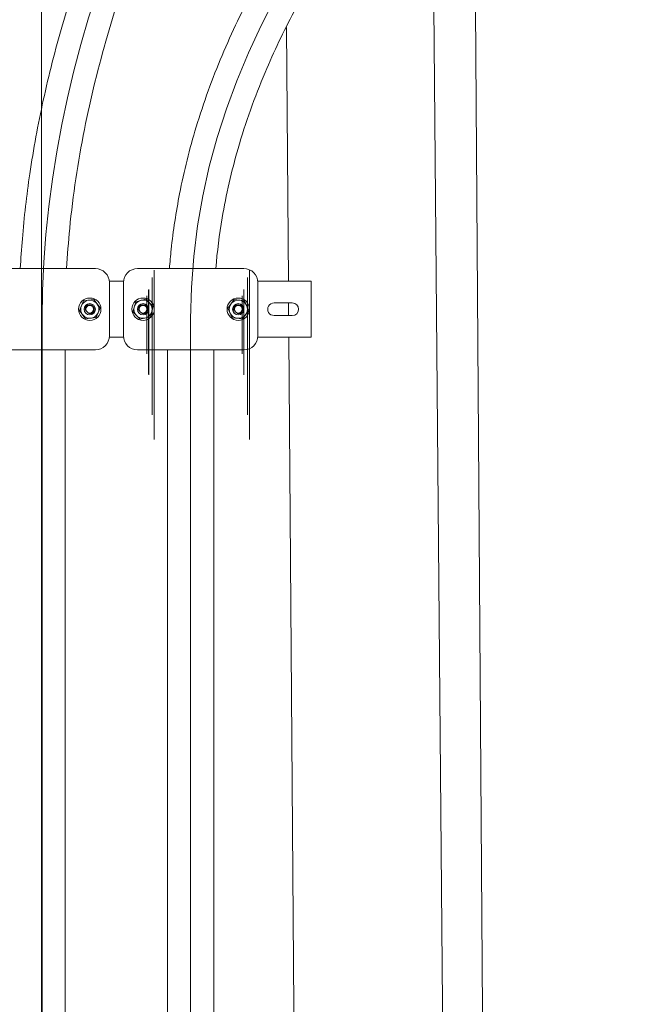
# Model space of a CAD drawing. Header units: millimetres. Extents: x -2674 to -2203, y -551 to -52.
# Tile 78 of 138: x -2290.56 to -2286.1, y -122.02 to -114.98. Entities that reach past the tile are written whole.
import ezdxf
from ezdxf.lldxf.tags import DXFTag

# ---------------------------------------------------------------- set-up
doc = ezdxf.new("R2010")
doc.units = ezdxf.units.MM
doc.linetypes.add('New Line3', pattern=[1.5, 1, -0.5])
doc.layers.add('layer 1', color=7, linetype='Continuous')
tags = doc.linetypes.add('New Line2', pattern=[28.3, 19, -3.1, 3.1, -3.1]).pattern_tags.tags
tags[10:11] = [DXFTag(74, 4), DXFTag(75, 0), DXFTag(340, '0'), DXFTag(46, 1.0), DXFTag(50, 0.0), DXFTag(44, 0.0), DXFTag(45, 0.0)]
tags[8:9] = [DXFTag(74, 4), DXFTag(75, 0), DXFTag(340, '0'), DXFTag(46, 1.0), DXFTag(50, 0.0), DXFTag(44, 0.0), DXFTag(45, 0.0)]
tags[6:7] = [DXFTag(74, 4), DXFTag(75, 0), DXFTag(340, '0'), DXFTag(46, 1.0), DXFTag(50, 0.0), DXFTag(44, 0.0), DXFTag(45, 0.0)]
tags[4:5] = [DXFTag(74, 4), DXFTag(75, 0), DXFTag(340, '0'), DXFTag(46, 1.0), DXFTag(50, 0.0), DXFTag(44, 0.0), DXFTag(45, 0.0)]
tags = doc.linetypes.add('New Line4', pattern=[28.3, 19, -3.1, 3.1, -3.1]).pattern_tags.tags
tags[10:11] = [DXFTag(74, 4), DXFTag(75, 0), DXFTag(340, '0'), DXFTag(46, 1.0), DXFTag(50, 0.0), DXFTag(44, 0.0), DXFTag(45, 0.0)]
tags[8:9] = [DXFTag(74, 4), DXFTag(75, 0), DXFTag(340, '0'), DXFTag(46, 1.0), DXFTag(50, 0.0), DXFTag(44, 0.0), DXFTag(45, 0.0)]
tags[6:7] = [DXFTag(74, 4), DXFTag(75, 0), DXFTag(340, '0'), DXFTag(46, 1.0), DXFTag(50, 0.0), DXFTag(44, 0.0), DXFTag(45, 0.0)]
tags[4:5] = [DXFTag(74, 4), DXFTag(75, 0), DXFTag(340, '0'), DXFTag(46, 1.0), DXFTag(50, 0.0), DXFTag(44, 0.0), DXFTag(45, 0.0)]
tags = doc.linetypes.add('New Line5', pattern=[28.3, 19, -3.1, 3.1, -3.1]).pattern_tags.tags
tags[10:11] = [DXFTag(74, 4), DXFTag(75, 0), DXFTag(340, '0'), DXFTag(46, 1.0), DXFTag(50, 0.0), DXFTag(44, 0.0), DXFTag(45, 0.0)]
tags[8:9] = [DXFTag(74, 4), DXFTag(75, 0), DXFTag(340, '0'), DXFTag(46, 1.0), DXFTag(50, 0.0), DXFTag(44, 0.0), DXFTag(45, 0.0)]
tags[6:7] = [DXFTag(74, 4), DXFTag(75, 0), DXFTag(340, '0'), DXFTag(46, 1.0), DXFTag(50, 0.0), DXFTag(44, 0.0), DXFTag(45, 0.0)]
tags[4:5] = [DXFTag(74, 4), DXFTag(75, 0), DXFTag(340, '0'), DXFTag(46, 1.0), DXFTag(50, 0.0), DXFTag(44, 0.0), DXFTag(45, 0.0)]

msp = doc.modelspace()

# ---------------------------------------------------------------- linework, layer by layer
at = {"layer": 'layer 1', "linetype": 'New Line2', "lineweight": 9}
msp.add_open_spline([(-2290.4011, -53.5515), (-2290.4011, -53.5515), (-2290.4011, -195.5515), (-2290.4011, -195.5515)], degree=3, dxfattribs=at)
at = {"layer": 'layer 1', "linetype": 'New Line3', "lineweight": 9}
msp.add_open_spline([(-2294.8763, -104.8515), (-2294.8763, -104.9849), (-2294.8763, -105.1182), (-2294.8763, -105.2515), (-2294.8763, -105.2515), (-2294.8763, -109.5183), (-2291.4661, -112.8538), (-2291.4661, -117.1205), (-2291.4661, -117.1205), (-2291.4661, -117.1259), (-2291.4661, -117.1312), (-2291.4661, -117.1365), (-2291.4661, -117.1365), (-2291.4661, -122.2647), (-2291.4661, -127.3924), (-2291.4661, -132.5205), (-2291.4661, -132.5205), (-2291.4661, -132.5259), (-2291.4661, -132.5312), (-2291.4661, -132.5365), (-2291.4661, -132.5365), (-2291.4661, -134.9504), (-2290.4011, -137.2491), (-2290.4011, -139.663), (-2290.4011, -139.663), (-2290.4011, -149.663), (-2290.4011, -159.663), (-2290.4011, -169.663)], degree=3, knots=[0, 0, 0, 0, 0.125, 0.125, 0.125, 0.125, 0.25, 0.25, 0.25, 0.25, 0.375, 0.375, 0.375, 0.375, 0.5, 0.5, 0.5, 0.5, 0.625, 0.625, 0.625, 0.625, 0.75, 0.75, 0.75, 0.75, 1, 1, 1, 1], dxfattribs=at)
at = {"layer": 'layer 1', "linetype": 'New Line4', "lineweight": 9}
msp.add_open_spline([(-2286.1763, -104.8515), (-2286.1763, -104.9849), (-2286.1763, -105.1182), (-2286.1763, -105.2515), (-2286.1763, -105.2515), (-2286.1763, -109.598), (-2290.3961, -112.7741), (-2290.3961, -117.1206), (-2290.3961, -117.1206), (-2290.3961, -117.1259), (-2290.3961, -117.1312), (-2290.3961, -117.1366), (-2290.3961, -117.1366), (-2290.3961, -122.2647), (-2290.3961, -127.3924), (-2290.3961, -132.5206), (-2290.3961, -132.5206), (-2290.3961, -132.5259), (-2290.3961, -132.5312), (-2290.3961, -132.5366), (-2290.3961, -132.5366), (-2290.3961, -134.9242), (-2290.4011, -137.2753), (-2290.4011, -139.663), (-2290.4011, -139.663), (-2290.4011, -149.663), (-2290.4011, -159.663), (-2290.4011, -169.663)], degree=3, knots=[0, 0, 0, 0, 0.125, 0.125, 0.125, 0.125, 0.25, 0.25, 0.25, 0.25, 0.375, 0.375, 0.375, 0.375, 0.5, 0.5, 0.5, 0.5, 0.625, 0.625, 0.625, 0.625, 0.75, 0.75, 0.75, 0.75, 1, 1, 1, 1], dxfattribs=at)
at = {"layer": 'layer 1', "linetype": 'New Line5', "lineweight": 9}
msp.add_open_spline([(-2281.6763, -104.8515), (-2281.6763, -104.9849), (-2281.6763, -105.1182), (-2281.6763, -105.2515), (-2281.6763, -105.2515), (-2281.6763, -110.0922), (-2289.3361, -112.2799), (-2289.3361, -117.1205), (-2289.3361, -117.1205), (-2289.3361, -117.1259), (-2289.3361, -117.1312), (-2289.3361, -117.1365), (-2289.3361, -117.1365), (-2289.3361, -122.2647), (-2289.3361, -127.3924), (-2289.3361, -132.5205), (-2289.3361, -132.5205), (-2289.3361, -132.5259), (-2289.3361, -132.5312), (-2289.3361, -132.5365), (-2289.3361, -132.5365), (-2289.3361, -134.9504), (-2290.4011, -137.2491), (-2290.4011, -139.663), (-2290.4011, -139.663), (-2290.4011, -149.663), (-2290.4011, -159.663), (-2290.4011, -169.663)], degree=3, knots=[0, 0, 0, 0, 0.125, 0.125, 0.125, 0.125, 0.25, 0.25, 0.25, 0.25, 0.375, 0.375, 0.375, 0.375, 0.5, 0.5, 0.5, 0.5, 0.625, 0.625, 0.625, 0.625, 0.75, 0.75, 0.75, 0.75, 1, 1, 1, 1], dxfattribs=at)
at = {"layer": 'layer 1', "lineweight": 9}
for points, knots in [([(-2286.3399, -105.2516), (-2286.3407, -105.3221), (-2286.3422, -105.3918), (-2286.3447, -105.4627), (-2286.3447, -105.4627), (-2286.3515, -105.6482), (-2286.3654, -105.8419), (-2286.3873, -106.0318), (-2286.3873, -106.0318), (-2286.4085, -106.2147), (-2286.437, -106.394), (-2286.4717, -106.5718), (-2286.4717, -106.5718), (-2286.5056, -106.7453), (-2286.5454, -106.9174), (-2286.5903, -107.0871), (-2286.5903, -107.0871), (-2286.6655, -107.3711), (-2286.755, -107.6485), (-2286.8546, -107.9196), (-2286.8546, -107.9196), (-2286.9521, -108.1853), (-2287.0594, -108.4449), (-2287.1733, -108.6997), (-2287.1733, -108.6997), (-2287.2867, -108.9532), (-2287.4066, -109.2019), (-2287.5307, -109.4471), (-2287.5307, -109.4471), (-2287.6537, -109.6904), (-2287.7808, -109.9303), (-2287.9101, -110.1683), (-2287.9101, -110.1683), (-2288.0395, -110.4067), (-2288.1712, -110.6431), (-2288.3033, -110.8792), (-2288.3033, -110.8792), (-2288.4355, -111.1153), (-2288.5683, -111.351), (-2288.6999, -111.5877), (-2288.6999, -111.5877), (-2288.8312, -111.8237), (-2288.9615, -112.0608), (-2289.089, -112.3003), (-2289.089, -112.3003), (-2289.188, -112.4863), (-2289.2854, -112.6739), (-2289.3802, -112.8635), (-2289.3802, -112.8635), (-2289.4746, -113.0523), (-2289.5665, -113.2433), (-2289.6548, -113.4369), (-2289.6548, -113.4369), (-2289.7442, -113.633), (-2289.83, -113.8319), (-2289.9107, -114.0341), (-2289.9107, -114.0341), (-2289.9737, -114.1916), (-2290.0336, -114.3511), (-2290.0899, -114.5128), (-2290.0899, -114.5128), (-2290.1479, -114.6797), (-2290.202, -114.8489), (-2290.2513, -115.0204), (-2290.2513, -115.0204), (-2290.3023, -115.1976), (-2290.3481, -115.3773), (-2290.3878, -115.5592), (-2290.3878, -115.5592), (-2290.4257, -115.7327), (-2290.4581, -115.9082), (-2290.4842, -116.0852), (-2290.4842, -116.0852), (-2290.5068, -116.239), (-2290.5247, -116.3939), (-2290.5375, -116.5495), (-2290.5375, -116.5495), (-2290.5433, -116.62), (-2290.5481, -116.6906), (-2290.5518, -116.7613)], [0, 0, 0, 0, 0.047619, 0.047619, 0.047619, 0.047619, 0.095238, 0.095238, 0.095238, 0.095238, 0.142857, 0.142857, 0.142857, 0.142857, 0.190476, 0.190476, 0.190476, 0.190476, 0.238095, 0.238095, 0.238095, 0.238095, 0.285714, 0.285714, 0.285714, 0.285714, 0.333333, 0.333333, 0.333333, 0.333333, 0.380952, 0.380952, 0.380952, 0.380952, 0.428571, 0.428571, 0.428571, 0.428571, 0.47619, 0.47619, 0.47619, 0.47619, 0.52381, 0.52381, 0.52381, 0.52381, 0.571429, 0.571429, 0.571429, 0.571429, 0.619048, 0.619048, 0.619048, 0.619048, 0.666667, 0.666667, 0.666667, 0.666667, 0.714286, 0.714286, 0.714286, 0.714286, 0.761905, 0.761905, 0.761905, 0.761905, 0.809524, 0.809524, 0.809524, 0.809524, 0.857143, 0.857143, 0.857143, 0.857143, 0.904762, 0.904762, 0.904762, 0.904762, 1, 1, 1, 1]), ([(-2290.2213, -116.7614), (-2290.2162, -116.6657), (-2290.2088, -116.5702), (-2290.1995, -116.475), (-2290.1995, -116.475), (-2290.1762, -116.2369), (-2290.1406, -116.0007), (-2290.0944, -115.7682), (-2290.0944, -115.7682), (-2290.049, -115.5405), (-2289.9934, -115.3163), (-2289.9297, -115.0962), (-2289.9297, -115.0962), (-2289.8668, -114.8787), (-2289.7959, -114.6651), (-2289.7188, -114.4552), (-2289.7188, -114.4552), (-2289.6045, -114.1435), (-2289.4767, -113.8401), (-2289.3405, -113.5431), (-2289.3405, -113.5431), (-2289.2062, -113.2503), (-2289.0637, -112.9638), (-2288.9166, -112.6812), (-2288.9166, -112.6812), (-2288.7208, -112.3051), (-2288.5168, -111.936), (-2288.3112, -111.5683), (-2288.3112, -111.5683), (-2288.1057, -111.2006), (-2287.8985, -110.8344), (-2287.6955, -110.4641), (-2287.6955, -110.4641), (-2287.493, -110.0946), (-2287.2948, -109.721), (-2287.1079, -109.3381), (-2287.1079, -109.3381), (-2287.0146, -109.1468), (-2286.9241, -108.9531), (-2286.8375, -108.7566), (-2286.8375, -108.7566), (-2286.7497, -108.557), (-2286.666, -108.3545), (-2286.5878, -108.1486), (-2286.5878, -108.1486), (-2286.5084, -107.9395), (-2286.4347, -107.7269), (-2286.3683, -107.5106), (-2286.3683, -107.5106), (-2286.3274, -107.3773), (-2286.2893, -107.2426), (-2286.2544, -107.1065), (-2286.2544, -107.1065), (-2286.2154, -106.9545), (-2286.1804, -106.8008), (-2286.15, -106.646), (-2286.15, -106.646), (-2286.1158, -106.4721), (-2286.0873, -106.2969), (-2286.0654, -106.1184), (-2286.0654, -106.1184), (-2286.0409, -105.9185), (-2286.0246, -105.7144), (-2286.0165, -105.5188), (-2286.0165, -105.5188), (-2286.0128, -105.4291), (-2286.0108, -105.3412), (-2286.0099, -105.2516)], [0, 0, 0, 0, 0.055556, 0.055556, 0.055556, 0.055556, 0.111111, 0.111111, 0.111111, 0.111111, 0.166667, 0.166667, 0.166667, 0.166667, 0.222222, 0.222222, 0.222222, 0.222222, 0.277778, 0.277778, 0.277778, 0.277778, 0.333333, 0.333333, 0.333333, 0.333333, 0.388889, 0.388889, 0.388889, 0.388889, 0.444444, 0.444444, 0.444444, 0.444444, 0.5, 0.5, 0.5, 0.5, 0.555556, 0.555556, 0.555556, 0.555556, 0.611111, 0.611111, 0.611111, 0.611111, 0.666667, 0.666667, 0.666667, 0.666667, 0.722222, 0.722222, 0.722222, 0.722222, 0.777778, 0.777778, 0.777778, 0.777778, 0.833333, 0.833333, 0.833333, 0.833333, 0.888889, 0.888889, 0.888889, 0.888889, 1, 1, 1, 1]), ([(-2281.8396, -105.2516), (-2281.8404, -105.2946), (-2281.8416, -105.3376), (-2281.8433, -105.3811), (-2281.8433, -105.3811), (-2281.8493, -105.5384), (-2281.8621, -105.7028), (-2281.8845, -105.8637), (-2281.8845, -105.8637), (-2281.9059, -106.0177), (-2281.9361, -106.1685), (-2281.9737, -106.3175), (-2281.9737, -106.3175), (-2282.0111, -106.4654), (-2282.0559, -106.6116), (-2282.1072, -106.7548), (-2282.1072, -106.7548), (-2282.1776, -106.9509), (-2282.2605, -107.1415), (-2282.3529, -107.3262), (-2282.3529, -107.3262), (-2282.4496, -107.5193), (-2282.5567, -107.7059), (-2282.6716, -107.8866), (-2282.6716, -107.8866), (-2282.7926, -108.0767), (-2282.9221, -108.2602), (-2283.0577, -108.4382), (-2283.0577, -108.4382), (-2283.23, -108.6642), (-2283.412, -108.8812), (-2283.6002, -109.0916), (-2283.6002, -109.0916), (-2283.7951, -109.3096), (-2283.9967, -109.5205), (-2284.2021, -109.7267), (-2284.2021, -109.7267), (-2284.4102, -109.9356), (-2284.6222, -110.1396), (-2284.8363, -110.3412), (-2284.8363, -110.3412), (-2285.0508, -110.5432), (-2285.2672, -110.7427), (-2285.484, -110.9418), (-2285.484, -110.9418), (-2285.6989, -111.1391), (-2285.9141, -111.336), (-2286.1282, -111.5345), (-2286.1282, -111.5345), (-2286.3381, -111.7293), (-2286.5469, -111.9256), (-2286.753, -112.1255), (-2286.753, -112.1255), (-2286.9548, -112.3212), (-2287.1539, -112.5204), (-2287.3484, -112.7249), (-2287.3484, -112.7249), (-2287.5427, -112.9292), (-2287.7323, -113.1389), (-2287.9146, -113.3562), (-2287.9146, -113.3562), (-2288.096, -113.5724), (-2288.27, -113.796), (-2288.4329, -114.0293), (-2288.4329, -114.0293), (-2288.5948, -114.2611), (-2288.7457, -114.5025), (-2288.8802, -114.7543), (-2288.8802, -114.7543), (-2288.9642, -114.9117), (-2289.0418, -115.0731), (-2289.1115, -115.2386), (-2289.1115, -115.2386), (-2289.1816, -115.4051), (-2289.2437, -115.5756), (-2289.2964, -115.7495), (-2289.2964, -115.7495), (-2289.3438, -115.906), (-2289.3836, -116.0652), (-2289.415, -116.2264), (-2289.415, -116.2264), (-2289.4406, -116.3581), (-2289.4606, -116.4912), (-2289.4749, -116.6249), (-2289.4749, -116.6249), (-2289.4797, -116.6703), (-2289.4839, -116.7158), (-2289.4874, -116.7613)], [0, 0, 0, 0, 0.043478, 0.043478, 0.043478, 0.043478, 0.086957, 0.086957, 0.086957, 0.086957, 0.130435, 0.130435, 0.130435, 0.130435, 0.173913, 0.173913, 0.173913, 0.173913, 0.217391, 0.217391, 0.217391, 0.217391, 0.26087, 0.26087, 0.26087, 0.26087, 0.304348, 0.304348, 0.304348, 0.304348, 0.347826, 0.347826, 0.347826, 0.347826, 0.391304, 0.391304, 0.391304, 0.391304, 0.434783, 0.434783, 0.434783, 0.434783, 0.478261, 0.478261, 0.478261, 0.478261, 0.521739, 0.521739, 0.521739, 0.521739, 0.565217, 0.565217, 0.565217, 0.565217, 0.608696, 0.608696, 0.608696, 0.608696, 0.652174, 0.652174, 0.652174, 0.652174, 0.695652, 0.695652, 0.695652, 0.695652, 0.73913, 0.73913, 0.73913, 0.73913, 0.782609, 0.782609, 0.782609, 0.782609, 0.826087, 0.826087, 0.826087, 0.826087, 0.869565, 0.869565, 0.869565, 0.869565, 0.913043, 0.913043, 0.913043, 0.913043, 1, 1, 1, 1]), ([(-2289.1566, -116.7612), (-2289.1468, -116.6401), (-2289.1313, -116.5195), (-2289.1111, -116.3999), (-2289.1111, -116.3999), (-2289.0827, -116.2322), (-2289.0448, -116.0665), (-2288.998, -115.9039), (-2288.998, -115.9039), (-2288.9446, -115.7185), (-2288.8794, -115.5372), (-2288.8049, -115.3608), (-2288.8049, -115.3608), (-2288.742, -115.2122), (-2288.6725, -115.0671), (-2288.5974, -114.9255), (-2288.5974, -114.9255), (-2288.5143, -114.7687), (-2288.4245, -114.6163), (-2288.3295, -114.4679), (-2288.3295, -114.4679), (-2288.2277, -114.3088), (-2288.1198, -114.1544), (-2288.0075, -114.004), (-2288.0075, -114.004), (-2287.8942, -113.8522), (-2287.7762, -113.7044), (-2287.6549, -113.5601), (-2287.6549, -113.5601), (-2287.4107, -113.2696), (-2287.153, -112.9927), (-2286.8884, -112.7242), (-2286.8884, -112.7242), (-2286.6254, -112.4573), (-2286.3556, -112.1987), (-2286.083, -111.9435), (-2286.083, -111.9435), (-2285.8174, -111.6948), (-2285.5491, -111.4494), (-2285.2811, -111.2034), (-2285.2811, -111.2034), (-2285.021, -110.9646), (-2284.7611, -110.7252), (-2284.5045, -110.4817), (-2284.5045, -110.4817), (-2284.2464, -110.2367), (-2283.9914, -109.9875), (-2283.7434, -109.7301), (-2283.7434, -109.7301), (-2283.4961, -109.4735), (-2283.2557, -109.2088), (-2283.0278, -108.9316), (-2283.0278, -108.9316), (-2282.8773, -108.7486), (-2282.7323, -108.5602), (-2282.5951, -108.3651), (-2282.5951, -108.3651), (-2282.4592, -108.1718), (-2282.3309, -107.972), (-2282.2132, -107.7648), (-2282.2132, -107.7648), (-2282.0956, -107.5578), (-2281.9887, -107.3434), (-2281.896, -107.1217), (-2281.896, -107.1217), (-2281.8254, -106.953), (-2281.7631, -106.78), (-2281.7104, -106.6041), (-2281.7104, -106.6041), (-2281.6564, -106.424), (-2281.6125, -106.2408), (-2281.5803, -106.0529), (-2281.5803, -106.0529), (-2281.5469, -105.8574), (-2281.5261, -105.6569), (-2281.5162, -105.465), (-2281.5162, -105.465), (-2281.5125, -105.3934), (-2281.5103, -105.3229), (-2281.5092, -105.2516)], [0, 0, 0, 0, 0.047619, 0.047619, 0.047619, 0.047619, 0.095238, 0.095238, 0.095238, 0.095238, 0.142857, 0.142857, 0.142857, 0.142857, 0.190476, 0.190476, 0.190476, 0.190476, 0.238095, 0.238095, 0.238095, 0.238095, 0.285714, 0.285714, 0.285714, 0.285714, 0.333333, 0.333333, 0.333333, 0.333333, 0.380952, 0.380952, 0.380952, 0.380952, 0.428571, 0.428571, 0.428571, 0.428571, 0.47619, 0.47619, 0.47619, 0.47619, 0.52381, 0.52381, 0.52381, 0.52381, 0.571429, 0.571429, 0.571429, 0.571429, 0.619048, 0.619048, 0.619048, 0.619048, 0.666667, 0.666667, 0.666667, 0.666667, 0.714286, 0.714286, 0.714286, 0.714286, 0.761905, 0.761905, 0.761905, 0.761905, 0.809524, 0.809524, 0.809524, 0.809524, 0.857143, 0.857143, 0.857143, 0.857143, 0.904762, 0.904762, 0.904762, 0.904762, 1, 1, 1, 1]), ([(-2289.5961, -117.0515), (-2289.5961, -117.0074), (-2289.6319, -116.9715), (-2289.6761, -116.9715), (-2289.6761, -116.9715), (-2289.7202, -116.9715), (-2289.7561, -117.0074), (-2289.7561, -117.0515), (-2289.7561, -117.0515), (-2289.7561, -117.0957), (-2289.7202, -117.1315), (-2289.6761, -117.1315), (-2289.6761, -117.1315), (-2289.6319, -117.1316), (-2289.5961, -117.0957), (-2289.5961, -117.0516), (-2289.5961, -115.7286), (-2289.5961, -119.6975), (-2289.5961, -117.0515)], [0, 0, 0, 0, 0.2, 0.2, 0.2, 0.2, 0.4, 0.4, 0.4, 0.4, 0.6, 0.6, 0.6, 0.6, 1, 1, 1, 1.00001, 1.00001, 1.00001, 1.00001]), ([(-2288.9161, -117.0515), (-2288.9161, -117.0074), (-2288.9519, -116.9715), (-2288.9961, -116.9715), (-2288.9961, -116.9715), (-2289.0402, -116.9715), (-2289.0761, -117.0074), (-2289.0761, -117.0515), (-2289.0761, -117.0515), (-2289.0761, -117.0957), (-2289.0402, -117.1315), (-2288.9961, -117.1315), (-2288.9961, -117.1315), (-2288.9519, -117.1316), (-2288.9161, -117.0957), (-2288.9161, -117.0516), (-2288.9161, -115.7286), (-2288.9161, -119.6975), (-2288.9161, -117.0515)], [0, 0, 0, 0, 0.2, 0.2, 0.2, 0.2, 0.4, 0.4, 0.4, 0.4, 0.6, 0.6, 0.6, 0.6, 1, 1, 1, 1.00001, 1.00001, 1.00001, 1.00001]), ([(-2289.6112, -117.0515), (-2289.6112, -117.0157), (-2289.6402, -116.9866), (-2289.6761, -116.9866), (-2289.6761, -116.9866), (-2289.7119, -116.9866), (-2289.741, -117.0157), (-2289.741, -117.0515), (-2289.741, -117.0515), (-2289.741, -117.0874), (-2289.7119, -117.1164), (-2289.6761, -117.1164), (-2289.6761, -117.1164), (-2289.6402, -117.1165), (-2289.6112, -117.0874), (-2289.6112, -117.0516), (-2289.6112, -115.9776), (-2289.6112, -119.1995), (-2289.6112, -117.0515)], [0, 0, 0, 0, 0.2, 0.2, 0.2, 0.2, 0.4, 0.4, 0.4, 0.4, 0.6, 0.6, 0.6, 0.6, 1, 1, 1, 1.00001, 1.00001, 1.00001, 1.00001]), ([(-2288.9312, -117.0515), (-2288.9312, -117.0157), (-2288.9602, -116.9866), (-2288.9961, -116.9866), (-2288.9961, -116.9866), (-2289.0319, -116.9866), (-2289.061, -117.0157), (-2289.061, -117.0515), (-2289.061, -117.0515), (-2289.061, -117.0874), (-2289.0319, -117.1164), (-2288.9961, -117.1164), (-2288.9961, -117.1164), (-2288.9602, -117.1165), (-2288.9312, -117.0874), (-2288.9312, -117.0516), (-2288.9312, -115.9776), (-2288.9312, -119.1995), (-2288.9312, -117.0515)], [0, 0, 0, 0, 0.2, 0.2, 0.2, 0.2, 0.4, 0.4, 0.4, 0.4, 0.6, 0.6, 0.6, 0.6, 1, 1, 1, 1.00001, 1.00001, 1.00001, 1.00001]), ([(-2289.6358, -117.0515), (-2289.6358, -117.0293), (-2289.6538, -117.0113), (-2289.6761, -117.0113), (-2289.6761, -117.0113), (-2289.6983, -117.0113), (-2289.7163, -117.0293), (-2289.7163, -117.0515), (-2289.7163, -117.0515), (-2289.7163, -117.0738), (-2289.6983, -117.0918), (-2289.6761, -117.0918), (-2289.6761, -117.0918), (-2289.6538, -117.0918), (-2289.6358, -117.0738), (-2289.6358, -117.0516), (-2289.6358, -116.3856), (-2289.6358, -118.3835), (-2289.6358, -117.0515)], [0, 0, 0, 0, 0.2, 0.2, 0.2, 0.2, 0.4, 0.4, 0.4, 0.4, 0.6, 0.6, 0.6, 0.6, 1, 1, 1, 1.00001, 1.00001, 1.00001, 1.00001]), ([(-2288.9558, -117.0515), (-2288.9558, -117.0293), (-2288.9738, -117.0113), (-2288.9961, -117.0113), (-2288.9961, -117.0113), (-2289.0183, -117.0113), (-2289.0363, -117.0293), (-2289.0363, -117.0515), (-2289.0363, -117.0515), (-2289.0363, -117.0738), (-2289.0183, -117.0918), (-2288.9961, -117.0918), (-2288.9961, -117.0918), (-2288.9738, -117.0918), (-2288.9558, -117.0738), (-2288.9558, -117.0516), (-2288.9558, -116.3856), (-2288.9558, -118.3835), (-2288.9558, -117.0515)], [0, 0, 0, 0, 0.2, 0.2, 0.2, 0.2, 0.4, 0.4, 0.4, 0.4, 0.6, 0.6, 0.6, 0.6, 1, 1, 1, 1.00001, 1.00001, 1.00001, 1.00001]), ([(-2289.6361, -117.0515), (-2289.6361, -117.0295), (-2289.654, -117.0115), (-2289.6761, -117.0115), (-2289.6761, -117.0115), (-2289.6981, -117.0115), (-2289.7161, -117.0295), (-2289.7161, -117.0515), (-2289.7161, -117.0515), (-2289.7161, -117.0736), (-2289.6981, -117.0915), (-2289.6761, -117.0915), (-2289.6761, -117.0915), (-2289.654, -117.0916), (-2289.6361, -117.0736), (-2289.6361, -117.0516), (-2289.6361, -116.3916), (-2289.6361, -118.3715), (-2289.6361, -117.0515)], [0, 0, 0, 0, 0.2, 0.2, 0.2, 0.2, 0.4, 0.4, 0.4, 0.4, 0.6, 0.6, 0.6, 0.6, 1, 1, 1, 1.00001, 1.00001, 1.00001, 1.00001]), ([(-2288.9561, -117.0515), (-2288.9561, -117.0295), (-2288.974, -117.0115), (-2288.9961, -117.0115), (-2288.9961, -117.0115), (-2289.0181, -117.0115), (-2289.0361, -117.0295), (-2289.0361, -117.0515), (-2289.0361, -117.0515), (-2289.0361, -117.0736), (-2289.0181, -117.0915), (-2288.9961, -117.0915), (-2288.9961, -117.0915), (-2288.974, -117.0916), (-2288.9561, -117.0736), (-2288.9561, -117.0516), (-2288.9561, -116.3916), (-2288.9561, -118.3715), (-2288.9561, -117.0515)], [0, 0, 0, 0, 0.2, 0.2, 0.2, 0.2, 0.4, 0.4, 0.4, 0.4, 0.6, 0.6, 0.6, 0.6, 1, 1, 1, 1.00001, 1.00001, 1.00001, 1.00001]), ([(-2289.6486, -117.0515), (-2289.6486, -117.0364), (-2289.6609, -117.024), (-2289.6761, -117.024), (-2289.6761, -117.024), (-2289.6912, -117.024), (-2289.7036, -117.0364), (-2289.7036, -117.0515), (-2289.7036, -117.0515), (-2289.7036, -117.0667), (-2289.6912, -117.079), (-2289.6761, -117.079), (-2289.6761, -117.079), (-2289.6609, -117.079), (-2289.6486, -117.0667), (-2289.6486, -117.0516), (-2289.6486, -116.5986), (-2289.6486, -117.9575), (-2289.6486, -117.0515)], [0, 0, 0, 0, 0.2, 0.2, 0.2, 0.2, 0.4, 0.4, 0.4, 0.4, 0.6, 0.6, 0.6, 0.6, 1, 1, 1, 1.00001, 1.00001, 1.00001, 1.00001]), ([(-2288.9686, -117.0515), (-2288.9686, -117.0364), (-2288.9809, -117.024), (-2288.9961, -117.024), (-2288.9961, -117.024), (-2289.0112, -117.024), (-2289.0236, -117.0364), (-2289.0236, -117.0515), (-2289.0236, -117.0515), (-2289.0236, -117.0667), (-2289.0112, -117.079), (-2288.9961, -117.079), (-2288.9961, -117.079), (-2288.9809, -117.079), (-2288.9686, -117.0667), (-2288.9686, -117.0516), (-2288.9686, -116.5986), (-2288.9686, -117.9575), (-2288.9686, -117.0515)], [0, 0, 0, 0, 0.2, 0.2, 0.2, 0.2, 0.4, 0.4, 0.4, 0.4, 0.6, 0.6, 0.6, 0.6, 1, 1, 1, 1.00001, 1.00001, 1.00001, 1.00001]), ([(-2289.9161, -116.8616), (-2289.9161, -116.835), (-2289.9266, -116.8096), (-2289.9453, -116.7908), (-2289.9453, -116.7908), (-2289.9641, -116.7721), (-2289.9895, -116.7616), (-2290.0161, -116.7616)], [0, 0, 0, 0, 0.333333, 0.333333, 0.333333, 0.333333, 1, 1, 1, 1]), ([(-2289.7161, -116.7615), (-2289.7426, -116.7615), (-2289.768, -116.7721), (-2289.7868, -116.7908), (-2289.7868, -116.7908), (-2289.8055, -116.8096), (-2289.8161, -116.835), (-2289.8161, -116.8615)], [0, 0, 0, 0, 0.333333, 0.333333, 0.333333, 0.333333, 1, 1, 1, 1]), ([(-2288.8561, -116.8615), (-2288.8561, -116.835), (-2288.8666, -116.8096), (-2288.8853, -116.7908), (-2288.8853, -116.7908), (-2288.9041, -116.7721), (-2288.9295, -116.7615), (-2288.9561, -116.7615)], [0, 0, 0, 0, 0.333333, 0.333333, 0.333333, 0.333333, 1, 1, 1, 1]), ([(-2289.9761, -117.0516), (-2289.9761, -117.0074), (-2290.0119, -116.9716), (-2290.0561, -116.9716), (-2290.0561, -116.9716), (-2290.1002, -116.9715), (-2290.1361, -117.0074), (-2290.1361, -117.0515), (-2290.1361, -117.0515), (-2290.1361, -117.0957), (-2290.1002, -117.1315), (-2290.0561, -117.1316), (-2290.0561, -117.1316), (-2290.0119, -117.1316), (-2289.9761, -117.0957), (-2289.9761, -117.0516)], [0, 0, 0, 0, 0.2, 0.2, 0.2, 0.2, 0.4, 0.4, 0.4, 0.4, 0.6, 0.6, 0.6, 0.6, 1, 1, 1, 1]), ([(-2289.9912, -117.0516), (-2289.9912, -117.0157), (-2290.0202, -116.9867), (-2290.0561, -116.9867), (-2290.0561, -116.9867), (-2290.0919, -116.9866), (-2290.121, -117.0157), (-2290.121, -117.0515), (-2290.121, -117.0515), (-2290.121, -117.0874), (-2290.0919, -117.1164), (-2290.0561, -117.1165), (-2290.0561, -117.1165), (-2290.0202, -117.1165), (-2289.9912, -117.0874), (-2289.9912, -117.0516)], [0, 0, 0, 0, 0.2, 0.2, 0.2, 0.2, 0.4, 0.4, 0.4, 0.4, 0.6, 0.6, 0.6, 0.6, 1, 1, 1, 1]), ([(-2290.0158, -117.0516), (-2290.0158, -117.0293), (-2290.0338, -117.0113), (-2290.0561, -117.0113), (-2290.0561, -117.0113), (-2290.0783, -117.0113), (-2290.0963, -117.0293), (-2290.0963, -117.0515), (-2290.0963, -117.0515), (-2290.0963, -117.0738), (-2290.0783, -117.0918), (-2290.0561, -117.0918), (-2290.0561, -117.0918), (-2290.0338, -117.0918), (-2290.0158, -117.0738), (-2290.0158, -117.0516)], [0, 0, 0, 0, 0.2, 0.2, 0.2, 0.2, 0.4, 0.4, 0.4, 0.4, 0.6, 0.6, 0.6, 0.6, 1, 1, 1, 1]), ([(-2290.0161, -117.0516), (-2290.0161, -117.0295), (-2290.034, -117.0116), (-2290.0561, -117.0116), (-2290.0561, -117.0116), (-2290.0781, -117.0115), (-2290.0961, -117.0295), (-2290.0961, -117.0515), (-2290.0961, -117.0515), (-2290.0961, -117.0736), (-2290.0781, -117.0915), (-2290.0561, -117.0916), (-2290.0561, -117.0916), (-2290.034, -117.0916), (-2290.0161, -117.0736), (-2290.0161, -117.0516)], [0, 0, 0, 0, 0.2, 0.2, 0.2, 0.2, 0.4, 0.4, 0.4, 0.4, 0.6, 0.6, 0.6, 0.6, 1, 1, 1, 1]), ([(-2290.0644, -117.0828), (-2290.0503, -117.0866), (-2290.0354, -117.0804), (-2290.028, -117.0677), (-2290.028, -117.0677), (-2290.0207, -117.055), (-2290.0228, -117.039), (-2290.0332, -117.0287), (-2290.0332, -117.0287), (-2290.0435, -117.0183), (-2290.0595, -117.0162), (-2290.0722, -117.0235), (-2290.0722, -117.0235), (-2290.0849, -117.0309), (-2290.0911, -117.0458), (-2290.0873, -117.0599)], [0, 0, 0, 0, 0.2, 0.2, 0.2, 0.2, 0.4, 0.4, 0.4, 0.4, 0.6, 0.6, 0.6, 0.6, 1, 1, 1, 1]), ([(-2289.6844, -117.0828), (-2289.6703, -117.0866), (-2289.6554, -117.0804), (-2289.648, -117.0677), (-2289.648, -117.0677), (-2289.6407, -117.055), (-2289.6428, -117.039), (-2289.6532, -117.0287), (-2289.6532, -117.0287), (-2289.6635, -117.0183), (-2289.6795, -117.0162), (-2289.6922, -117.0235), (-2289.6922, -117.0235), (-2289.7049, -117.0309), (-2289.7111, -117.0458), (-2289.7073, -117.0599)], [0, 0, 0, 0, 0.2, 0.2, 0.2, 0.2, 0.4, 0.4, 0.4, 0.4, 0.6, 0.6, 0.6, 0.6, 1, 1, 1, 1]), ([(-2289.0044, -117.0828), (-2288.9903, -117.0866), (-2288.9754, -117.0804), (-2288.968, -117.0677), (-2288.968, -117.0677), (-2288.9607, -117.055), (-2288.9628, -117.039), (-2288.9732, -117.0287), (-2288.9732, -117.0287), (-2288.9835, -117.0183), (-2288.9995, -117.0162), (-2289.0122, -117.0235), (-2289.0122, -117.0235), (-2289.0249, -117.0309), (-2289.0311, -117.0458), (-2289.0273, -117.0599)], [0, 0, 0, 0, 0.2, 0.2, 0.2, 0.2, 0.4, 0.4, 0.4, 0.4, 0.6, 0.6, 0.6, 0.6, 1, 1, 1, 1]), ([(-2288.7411, -117.0066), (-2288.7571, -117.0066), (-2288.772, -117.0152), (-2288.78, -117.0291), (-2288.78, -117.0291), (-2288.7881, -117.043), (-2288.7881, -117.0602), (-2288.78, -117.0741), (-2288.78, -117.0741), (-2288.772, -117.088), (-2288.7571, -117.0966), (-2288.7411, -117.0966)], [0, 0, 0, 0, 0.25, 0.25, 0.25, 0.25, 0.5, 0.5, 0.5, 0.5, 1, 1, 1, 1]), ([(-2288.6111, -117.0966), (-2288.5862, -117.0966), (-2288.5661, -117.0764), (-2288.5661, -117.0516), (-2288.5661, -117.0516), (-2288.5661, -117.0267), (-2288.5862, -117.0066), (-2288.6111, -117.0066)], [0, 0, 0, 0, 0.333333, 0.333333, 0.333333, 0.333333, 1, 1, 1, 1]), ([(-2290.0286, -117.0516), (-2290.0286, -117.0364), (-2290.0409, -117.0241), (-2290.0561, -117.0241), (-2290.0561, -117.0241), (-2290.0712, -117.024), (-2290.0836, -117.0364), (-2290.0836, -117.0515), (-2290.0836, -117.0515), (-2290.0836, -117.0667), (-2290.0712, -117.079), (-2290.0561, -117.0791), (-2290.0561, -117.0791), (-2290.0409, -117.0791), (-2290.0286, -117.0667), (-2290.0286, -117.0516)], [0, 0, 0, 0, 0.2, 0.2, 0.2, 0.2, 0.4, 0.4, 0.4, 0.4, 0.6, 0.6, 0.6, 0.6, 1, 1, 1, 1]), ([(-2289.8161, -117.2415), (-2289.8161, -117.2681), (-2289.8055, -117.2935), (-2289.7868, -117.3123), (-2289.7868, -117.3123), (-2289.768, -117.331), (-2289.7426, -117.3415), (-2289.7161, -117.3415)], [0, 0, 0, 0, 0.333333, 0.333333, 0.333333, 0.333333, 1, 1, 1, 1]), ([(-2290.231, -132.1616), (-2290.231, -131.7572), (-2290.231, -131.3526), (-2290.2311, -130.9481), (-2290.2311, -130.9481), (-2290.2311, -130.3492), (-2290.2311, -129.7504), (-2290.2311, -129.1516), (-2290.2311, -129.1516), (-2290.231, -128.5529), (-2290.2311, -127.9542), (-2290.2311, -127.3556), (-2290.2311, -127.3556), (-2290.2311, -126.7676), (-2290.2311, -126.1796), (-2290.2311, -125.5917), (-2290.2311, -125.5917), (-2290.2311, -125.0037), (-2290.2311, -124.4157), (-2290.2311, -123.8278), (-2290.2311, -123.8278), (-2290.2311, -123.239), (-2290.2311, -122.6503), (-2290.2311, -122.0616), (-2290.2311, -122.0616), (-2290.2311, -121.4602), (-2290.2311, -120.8587), (-2290.2311, -120.2573), (-2290.2311, -120.2573), (-2290.2311, -120.1255), (-2290.2311, -119.9938), (-2290.2311, -119.862), (-2290.2311, -119.862), (-2290.2311, -119.7275), (-2290.2311, -119.5931), (-2290.2311, -119.4586), (-2290.2311, -119.4586), (-2290.2311, -119.3215), (-2290.2311, -119.1844), (-2290.2311, -119.0472), (-2290.2311, -119.0472), (-2290.2311, -118.9074), (-2290.2311, -118.7676), (-2290.2311, -118.6278), (-2290.2311, -118.6278), (-2290.2311, -118.4878), (-2290.2311, -118.3478), (-2290.2311, -118.2078), (-2290.2311, -118.2078), (-2290.231, -118.0864), (-2290.231, -117.9651), (-2290.2311, -117.8437), (-2290.2311, -117.8437), (-2290.2311, -117.7498), (-2290.2311, -117.656), (-2290.2311, -117.5621), (-2290.2311, -117.5621), (-2290.231, -117.4886), (-2290.2309, -117.4151), (-2290.2311, -117.3416)], [0, 0, 0, 0, 0.0625, 0.0625, 0.0625, 0.0625, 0.125, 0.125, 0.125, 0.125, 0.1875, 0.1875, 0.1875, 0.1875, 0.25, 0.25, 0.25, 0.25, 0.3125, 0.3125, 0.3125, 0.3125, 0.375, 0.375, 0.375, 0.375, 0.4375, 0.4375, 0.4375, 0.4375, 0.5, 0.5, 0.5, 0.5, 0.5625, 0.5625, 0.5625, 0.5625, 0.625, 0.625, 0.625, 0.625, 0.6875, 0.6875, 0.6875, 0.6875, 0.75, 0.75, 0.75, 0.75, 0.8125, 0.8125, 0.8125, 0.8125, 0.875, 0.875, 0.875, 0.875, 1, 1, 1, 1]), ([(-2289.501, -117.3415), (-2289.5008, -117.4406), (-2289.501, -117.5396), (-2289.5011, -117.6386), (-2289.5011, -117.6386), (-2289.5011, -117.765), (-2289.5011, -117.8913), (-2289.5011, -118.0176), (-2289.5011, -118.0176), (-2289.501, -118.1649), (-2289.501, -118.3123), (-2289.5011, -118.4596), (-2289.5011, -118.4596), (-2289.5011, -118.6109), (-2289.5011, -118.7622), (-2289.5011, -118.9136), (-2289.5011, -118.9136), (-2289.501, -119.344), (-2289.501, -119.7744), (-2289.5011, -120.2048), (-2289.5011, -120.2048), (-2289.5011, -120.6562), (-2289.5011, -121.1077), (-2289.5011, -121.5591), (-2289.5011, -121.5591), (-2289.5011, -122.1039), (-2289.5011, -122.6488), (-2289.5011, -123.1937), (-2289.5011, -123.1937), (-2289.5011, -123.7232), (-2289.5011, -124.2528), (-2289.5011, -124.7823), (-2289.5011, -124.7823), (-2289.5011, -125.2965), (-2289.5011, -125.8107), (-2289.5011, -126.3248), (-2289.5011, -126.3248), (-2289.5011, -126.8329), (-2289.5011, -127.3409), (-2289.5011, -127.8489), (-2289.5011, -127.8489), (-2289.501, -128.3584), (-2289.501, -128.8678), (-2289.5011, -129.3773), (-2289.5011, -129.3773), (-2289.5011, -129.8854), (-2289.5011, -130.3934), (-2289.5011, -130.9015), (-2289.5011, -130.9015), (-2289.501, -131.1298), (-2289.501, -131.3581), (-2289.5011, -131.5864), (-2289.5011, -131.5864), (-2289.5011, -131.7781), (-2289.5013, -131.9698), (-2289.5011, -132.1615)], [0, 0, 0, 0, 0.066667, 0.066667, 0.066667, 0.066667, 0.133333, 0.133333, 0.133333, 0.133333, 0.2, 0.2, 0.2, 0.2, 0.266667, 0.266667, 0.266667, 0.266667, 0.333333, 0.333333, 0.333333, 0.333333, 0.4, 0.4, 0.4, 0.4, 0.466667, 0.466667, 0.466667, 0.466667, 0.533333, 0.533333, 0.533333, 0.533333, 0.6, 0.6, 0.6, 0.6, 0.666667, 0.666667, 0.666667, 0.666667, 0.733333, 0.733333, 0.733333, 0.733333, 0.8, 0.8, 0.8, 0.8, 0.866667, 0.866667, 0.866667, 0.866667, 1, 1, 1, 1]), ([(-2289.1703, -132.1615), (-2289.1706, -132.1098), (-2289.1709, -132.0581), (-2289.1711, -132.0063), (-2289.1711, -132.0063), (-2289.1718, -131.8096), (-2289.1713, -131.6129), (-2289.1711, -131.4162), (-2289.1711, -131.4162), (-2289.1708, -131.2061), (-2289.171, -130.9961), (-2289.1711, -130.786), (-2289.1711, -130.786), (-2289.1711, -130.5606), (-2289.1711, -130.3352), (-2289.1711, -130.1099), (-2289.1711, -130.1099), (-2289.171, -129.775), (-2289.171, -129.4401), (-2289.1711, -129.1052), (-2289.1711, -129.1052), (-2289.1711, -128.7449), (-2289.1711, -128.3847), (-2289.1711, -128.0245), (-2289.1711, -128.0245), (-2289.171, -127.6647), (-2289.1711, -127.3048), (-2289.1711, -126.945), (-2289.1711, -126.945), (-2289.1711, -126.5907), (-2289.1711, -126.2363), (-2289.1711, -125.882), (-2289.1711, -125.882), (-2289.1711, -125.1895), (-2289.1711, -124.497), (-2289.1711, -123.8045), (-2289.1711, -123.8045), (-2289.1711, -123.0975), (-2289.1711, -122.3905), (-2289.1711, -121.6835), (-2289.1711, -121.6835), (-2289.1711, -121.453), (-2289.1711, -121.2224), (-2289.1711, -120.9918), (-2289.1711, -120.9918), (-2289.1711, -120.7573), (-2289.1711, -120.5227), (-2289.1711, -120.2881), (-2289.1711, -120.2881), (-2289.1711, -120.0496), (-2289.1711, -119.8111), (-2289.1711, -119.5725), (-2289.1711, -119.5725), (-2289.1711, -119.3474), (-2289.1711, -119.1222), (-2289.1711, -118.897), (-2289.1711, -118.897), (-2289.1711, -118.6987), (-2289.171, -118.5005), (-2289.1711, -118.3022), (-2289.1711, -118.3022), (-2289.1711, -118.119), (-2289.1711, -117.9358), (-2289.1711, -117.7526), (-2289.1711, -117.7526), (-2289.171, -117.6156), (-2289.171, -117.4786), (-2289.171, -117.3415)], [0, 0, 0, 0, 0.055556, 0.055556, 0.055556, 0.055556, 0.111111, 0.111111, 0.111111, 0.111111, 0.166667, 0.166667, 0.166667, 0.166667, 0.222222, 0.222222, 0.222222, 0.222222, 0.277778, 0.277778, 0.277778, 0.277778, 0.333333, 0.333333, 0.333333, 0.333333, 0.388889, 0.388889, 0.388889, 0.388889, 0.444444, 0.444444, 0.444444, 0.444444, 0.5, 0.5, 0.5, 0.5, 0.555556, 0.555556, 0.555556, 0.555556, 0.611111, 0.611111, 0.611111, 0.611111, 0.666667, 0.666667, 0.666667, 0.666667, 0.722222, 0.722222, 0.722222, 0.722222, 0.777778, 0.777778, 0.777778, 0.777778, 0.833333, 0.833333, 0.833333, 0.833333, 0.888889, 0.888889, 0.888889, 0.888889, 1, 1, 1, 1])]:
    msp.add_open_spline(points, degree=3, knots=knots, dxfattribs=at)
for points in [[(-2287.0311, -153.811), (-2287.0311, -153.811), (-2287.3158, -113.1903), (-2287.3158, -113.1903)], [(-2287.6119, -113.5132), (-2287.6119, -113.5132), (-2287.2617, -153.8111), (-2287.2617, -153.8111)], [(-2288.6387, -116.8515), (-2288.6387, -116.8515), (-2288.6522, -115.0404), (-2288.6522, -115.0404)], [(-2290.7761, -116.7616), (-2290.7761, -116.7616), (-2290.5103, -116.7616), (-2290.5103, -116.7616)], [(-2290.5103, -116.7616), (-2290.5103, -116.7616), (-2290.2818, -116.7616), (-2290.2818, -116.7616)], [(-2290.2818, -116.7616), (-2290.2818, -116.7616), (-2290.0161, -116.7616), (-2290.0161, -116.7616)], [(-2289.7161, -116.7615), (-2289.7161, -116.7615), (-2289.4503, -116.7615), (-2289.4503, -116.7615)], [(-2289.4503, -116.7615), (-2289.4503, -116.7615), (-2289.2218, -116.7615), (-2289.2218, -116.7615)], [(-2289.2218, -116.7615), (-2289.2218, -116.7615), (-2288.9561, -116.7615), (-2288.9561, -116.7615)], [(-2289.9166, -116.8515), (-2289.9166, -116.8515), (-2289.8156, -116.8515), (-2289.8156, -116.8515)], [(-2289.9161, -116.8616), (-2289.9161, -116.8616), (-2289.9161, -117.2416), (-2289.9161, -117.2416)], [(-2289.8161, -116.8615), (-2289.8161, -116.8615), (-2289.8161, -117.2415), (-2289.8161, -117.2415)], [(-2288.8566, -116.8515), (-2288.8566, -116.8515), (-2288.4761, -116.8515), (-2288.4761, -116.8515)], [(-2288.8561, -116.8615), (-2288.8561, -116.8615), (-2288.8561, -117.2415), (-2288.8561, -117.2415)], [(-2288.4761, -116.8515), (-2288.4761, -116.8515), (-2288.4761, -116.8815), (-2288.4761, -116.8815)], [(-2288.4761, -117.2215), (-2288.4761, -117.2215), (-2288.4761, -116.8815), (-2288.4761, -116.8815)], [(-2290.1011, -116.9915), (-2290.1011, -116.9915), (-2290.1306, -117.0605), (-2290.1306, -117.0605)], [(-2290.0265, -116.9825), (-2290.0265, -116.9825), (-2290.1011, -116.9915), (-2290.1011, -116.9915)], [(-2289.9815, -117.0426), (-2289.9815, -117.0426), (-2290.0265, -116.9825), (-2290.0265, -116.9825)], [(-2289.7284, -116.9978), (-2289.7284, -116.9978), (-2289.7488, -117.07), (-2289.7488, -117.07)], [(-2289.6557, -116.9793), (-2289.6557, -116.9793), (-2289.7284, -116.9978), (-2289.7284, -116.9978)], [(-2289.6033, -117.0331), (-2289.6033, -117.0331), (-2289.6557, -116.9793), (-2289.6557, -116.9793)], [(-2289.0264, -116.9829), (-2289.0264, -116.9829), (-2289.0707, -117.0435), (-2289.0707, -117.0435)], [(-2288.9518, -116.9909), (-2288.9518, -116.9909), (-2289.0264, -116.9829), (-2289.0264, -116.9829)], [(-2288.9214, -117.0596), (-2288.9214, -117.0596), (-2288.9518, -116.9909), (-2288.9518, -116.9909)], [(-2288.6111, -117.0066), (-2288.6111, -117.0066), (-2288.7411, -117.0066), (-2288.7411, -117.0066)], [(-2288.6368, -117.0966), (-2288.6368, -117.0966), (-2288.6375, -117.0066), (-2288.6375, -117.0066)], [(-2290.1306, -117.0605), (-2290.1306, -117.0605), (-2290.0856, -117.1206), (-2290.0856, -117.1206)], [(-2290.011, -117.1116), (-2290.011, -117.1116), (-2289.9815, -117.0426), (-2289.9815, -117.0426)], [(-2289.7488, -117.07), (-2289.7488, -117.07), (-2289.6964, -117.1238), (-2289.6964, -117.1238)], [(-2289.6237, -117.1053), (-2289.6237, -117.1053), (-2289.6033, -117.0331), (-2289.6033, -117.0331)], [(-2289.0707, -117.0435), (-2289.0707, -117.0435), (-2289.0403, -117.1122), (-2289.0403, -117.1122)], [(-2288.9657, -117.1202), (-2288.9657, -117.1202), (-2288.9214, -117.0596), (-2288.9214, -117.0596)], [(-2290.0856, -117.1206), (-2290.0856, -117.1206), (-2290.011, -117.1116), (-2290.011, -117.1116)], [(-2289.6964, -117.1238), (-2289.6964, -117.1238), (-2289.6237, -117.1053), (-2289.6237, -117.1053)], [(-2289.0403, -117.1122), (-2289.0403, -117.1122), (-2288.9657, -117.1202), (-2288.9657, -117.1202)], [(-2288.7411, -117.0966), (-2288.7411, -117.0966), (-2288.6111, -117.0966), (-2288.6111, -117.0966)], [(-2288.4761, -117.2215), (-2288.4761, -117.2215), (-2288.4761, -117.2515), (-2288.4761, -117.2515)], [(-2290.0161, -117.3416), (-2289.9608, -117.3416), (-2289.9161, -117.2968), (-2289.9161, -117.2416)], [(-2289.8156, -117.2515), (-2289.8156, -117.2515), (-2289.9166, -117.2515), (-2289.9166, -117.2515)], [(-2288.9561, -117.3415), (-2288.9008, -117.3415), (-2288.8561, -117.2968), (-2288.8561, -117.2416)], [(-2288.4761, -117.2515), (-2288.4761, -117.2515), (-2288.8566, -117.2515), (-2288.8566, -117.2515)], [(-2288.5234, -132.2515), (-2288.5234, -132.2515), (-2288.6357, -117.2515), (-2288.6357, -117.2515)], [(-2290.7761, -117.3416), (-2290.7761, -117.3416), (-2290.5103, -117.3416), (-2290.5103, -117.3416)], [(-2290.5103, -117.3416), (-2290.5103, -117.3416), (-2290.2818, -117.3416), (-2290.2818, -117.3416)], [(-2290.2818, -117.3416), (-2290.2818, -117.3416), (-2290.0161, -117.3416), (-2290.0161, -117.3416)], [(-2289.7161, -117.3415), (-2289.7161, -117.3415), (-2289.4503, -117.3415), (-2289.4503, -117.3415)], [(-2289.4503, -117.3415), (-2289.4503, -117.3415), (-2289.2218, -117.3415), (-2289.2218, -117.3415)], [(-2289.2218, -117.3415), (-2289.2218, -117.3415), (-2288.9561, -117.3415), (-2288.9561, -117.3415)]]:
    msp.add_open_spline(points, degree=3, dxfattribs=at)

doc.saveas('drawing.dxf')
